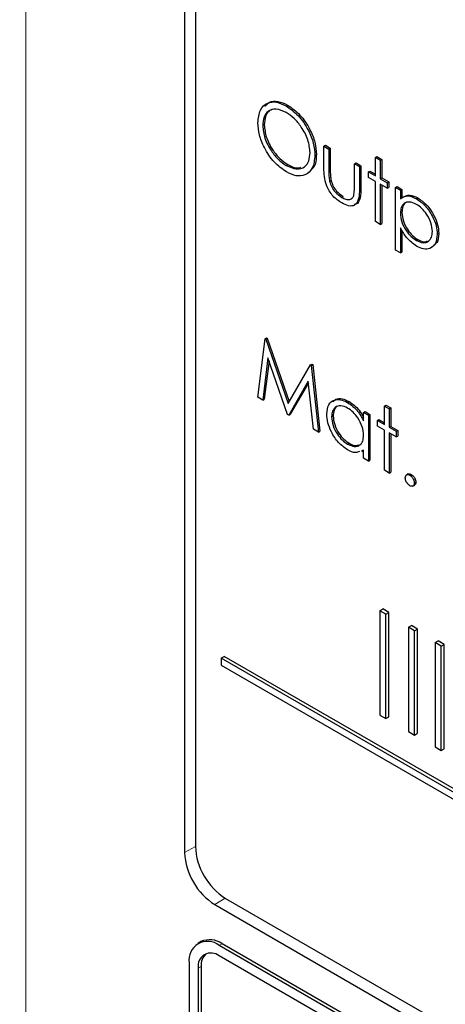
# Paper-space layout 'Blatt2' of a CAD drawing. Header units: millimetres. Extents: x 5 to 418, y 2 to 292.
# Tile 23 of 73: x 101.37 to 104.7, y 192.8 to 200.5. Entities that reach past the tile are written whole.
import ezdxf

# ---------------------------------------------------------------- set-up
doc = ezdxf.new("R2010")
doc.units = ezdxf.units.MM

psp = doc.layouts.new('Blatt2')

# ---------------------------------------------------------------- linework, layer by layer
at = {"color": 7, "linetype": 'Continuous', "lineweight": 18}
for p, q in [((101.4142, 207.4933), (101.4142, 184.7204)), ((103.7837, 199.3246), (103.7955, 199.3315)), ((104.023, 199.1782), (104.0348, 199.185)), ((102.7399, 194.031), (102.6557, 193.9841)), ((102.9741, 193.6253), (102.8914, 193.5759)), ((102.9268, 193.2561), (102.9503, 193.2697)), ((102.7618, 193.0791), (102.7854, 193.0927))]:
    psp.add_line(p, q, dxfattribs=at)
at = {"color": 7, "linetype": 'Continuous', "lineweight": 25}
for p, q in [((102.6557, 205.0074), (102.6557, 193.9841)), ((102.7399, 204.9199), (102.7399, 194.0327)), ((103.4492, 199.8283), (103.461, 199.8351)), ((103.267, 199.674), (103.2788, 199.6808)), ((103.7456, 199.5127), (103.7574, 199.5195)), ((103.7456, 199.5127), (103.7837, 199.4907)), ((103.7456, 199.3416), (103.7456, 199.5127)), ((103.7574, 199.5195), (103.7955, 199.4975)), ((103.7837, 199.4907), (103.7955, 199.4975)), ((103.7837, 199.4907), (103.7837, 199.3246)), ((103.7955, 199.4975), (103.7955, 199.3315)), ((103.6749, 199.4406), (103.6867, 199.4474)), ((104.1481, 199.4248), (104.1599, 199.4316)), ((104.1481, 199.4248), (104.1862, 199.4028)), ((104.1481, 199.2803), (104.1481, 199.4248)), ((104.1599, 199.4316), (104.198, 199.4096)), ((104.1862, 199.4028), (104.198, 199.4096)), ((104.1862, 199.4028), (104.1862, 199.2583)), ((104.198, 199.4096), (104.198, 199.2651)), ((103.4511, 199.3624), (103.4628, 199.3692)), ((103.985, 199.3745), (103.9967, 199.3813)), ((103.985, 199.3745), (104.023, 199.3525)), ((103.985, 199.2085), (103.985, 199.3745)), ((103.9967, 199.3813), (104.0348, 199.3593)), ((104.023, 199.3525), (104.0348, 199.3593)), ((104.023, 199.3525), (104.023, 199.1782)), ((104.0348, 199.3593), (104.0348, 199.185)), ((104.0937, 199.3117), (104.1055, 199.3185)), ((104.0937, 199.2678), (104.0937, 199.3117)), ((104.0937, 199.3117), (104.1481, 199.2803)), ((104.1055, 199.3185), (104.1481, 199.2939)), ((103.7897, 199.2374), (103.8015, 199.2443)), ((104.1481, 199.2364), (104.0937, 199.2678)), ((104.1481, 198.9223), (104.1481, 199.2364)), ((104.1862, 199.2583), (104.198, 199.2651)), ((104.1862, 199.2583), (104.2406, 199.2269)), ((104.198, 199.2651), (104.2524, 199.2337)), ((104.2406, 199.2269), (104.2524, 199.2337)), ((104.2524, 199.2337), (104.2524, 199.1898)), ((104.2406, 199.183), (104.1862, 199.2144)), ((104.1862, 199.2144), (104.1862, 198.9003)), ((104.198, 199.2076), (104.198, 198.9071)), ((104.2406, 199.2269), (104.2406, 199.183)), ((104.2406, 199.183), (104.2524, 199.1898)), ((104.3059, 199.1893), (104.3177, 199.1961)), ((104.3059, 199.1893), (104.3439, 199.1673)), ((104.3059, 198.6993), (104.3059, 199.1893)), ((104.3177, 199.1961), (104.3557, 199.1741)), ((104.3439, 199.1673), (104.3557, 199.1741)), ((104.3439, 199.1673), (104.3439, 199.101)), ((104.3557, 199.1741), (104.3557, 199.1078)), ((103.8849, 199.1119), (103.8967, 199.1187)), ((104.4692, 199.1012), (104.481, 199.108)), ((104.1862, 198.9003), (104.1481, 198.9223)), ((104.3439, 198.9875), (104.3557, 198.9943)), ((104.1862, 198.9003), (104.198, 198.9071)), ((104.3439, 198.8741), (104.3439, 198.6774)), ((104.3557, 198.8557), (104.3557, 198.6842)), ((104.4695, 198.7745), (104.4813, 198.7813)), ((104.6322, 198.8228), (104.644, 198.8296)), ((104.3439, 198.6774), (104.3059, 198.6993)), ((104.3439, 198.6774), (104.3557, 198.6842)), ((103.2289, 197.5477), (103.2849, 198.0053)), ((103.2849, 198.0053), (103.2967, 198.0121)), ((103.2849, 198.0053), (103.2903, 198.0022)), ((103.2903, 198.0022), (103.3021, 198.009)), ((103.2903, 198.0022), (103.4655, 197.499)), ((103.2967, 198.0121), (103.3021, 198.009)), ((103.3021, 198.009), (103.4743, 197.5143)), ((103.3078, 197.8555), (103.2672, 197.5256)), ((103.4615, 197.4134), (103.3078, 197.8555)), ((103.3159, 197.8322), (103.279, 197.5324)), ((103.4655, 197.499), (103.6402, 197.8002)), ((103.6402, 197.8002), (103.652, 197.807)), ((103.6402, 197.8002), (103.6458, 197.797)), ((103.6458, 197.797), (103.6576, 197.8038)), ((103.6458, 197.797), (103.7021, 197.2745)), ((103.652, 197.807), (103.6576, 197.8038)), ((103.6576, 197.8038), (103.7139, 197.2813)), ((103.6232, 197.6726), (103.4701, 197.4085)), ((103.6245, 197.6612), (103.4819, 197.4153)), ((103.6639, 197.2966), (103.6232, 197.6726)), ((103.2672, 197.5256), (103.2289, 197.5477)), ((103.2672, 197.5256), (103.279, 197.5324)), ((103.9302, 197.5071), (103.942, 197.5139)), ((104.2188, 197.4787), (104.2306, 197.4855)), ((104.2188, 197.4787), (104.2569, 197.4567)), ((104.2188, 197.3342), (104.2188, 197.4787)), ((104.2306, 197.4855), (104.2687, 197.4635)), ((104.2569, 197.4567), (104.2687, 197.4635)), ((104.2569, 197.4567), (104.2569, 197.3123)), ((104.2687, 197.4635), (104.2687, 197.3191)), ((103.4701, 197.4085), (103.4615, 197.4134)), ((103.4701, 197.4085), (103.4819, 197.4153)), ((103.8055, 197.3944), (103.8172, 197.4012)), ((104.0557, 197.4284), (104.0675, 197.4352)), ((104.0557, 197.3622), (104.0557, 197.4284)), ((104.0557, 197.4284), (104.0937, 197.4065)), ((104.0675, 197.4352), (104.1055, 197.4133)), ((104.0937, 197.4065), (104.1055, 197.4133)), ((104.0937, 197.4065), (104.0937, 197.0484)), ((104.1055, 197.4133), (104.1055, 197.0552)), ((104.1645, 197.3656), (104.1762, 197.3724)), ((104.1645, 197.3217), (104.1645, 197.3656)), ((104.1645, 197.3656), (104.2188, 197.3342)), ((104.2188, 197.2903), (104.1645, 197.3217)), ((104.1762, 197.3724), (104.2188, 197.3478)), ((104.2569, 197.3123), (104.2687, 197.3191)), ((104.2569, 197.3123), (104.3113, 197.2809)), ((104.2687, 197.3191), (104.3231, 197.2877)), ((103.7021, 197.2745), (103.6639, 197.2966)), ((103.7021, 197.2745), (103.7139, 197.2813)), ((104.2188, 196.9762), (104.2188, 197.2903)), ((104.3113, 197.2369), (104.2569, 197.2683)), ((104.2569, 197.2683), (104.2569, 196.9542)), ((104.2687, 197.2615), (104.2687, 196.961)), ((104.3113, 197.2809), (104.3231, 197.2877)), ((104.3113, 197.2809), (104.3113, 197.2369)), ((104.3113, 197.2369), (104.3231, 197.2437)), ((104.3231, 197.2877), (104.3231, 197.2437)), ((103.9304, 197.1804), (103.9422, 197.1872)), ((104.0557, 197.1323), (104.0405, 197.1281)), ((104.0412, 197.1227), (104.0557, 197.1311)), ((104.0557, 197.0704), (104.0557, 197.1323)), ((104.0937, 197.0484), (104.0557, 197.0704)), ((104.0937, 197.0484), (104.1055, 197.0552)), ((104.2569, 196.9542), (104.2188, 196.9762)), ((104.2569, 196.9542), (104.2687, 196.961)), ((104.4057, 196.9472), (104.3909, 196.9387)), ((104.4174, 196.937), (104.4292, 196.9438)), ((104.4407, 196.8519), (104.4555, 196.8604)), ((104.4527, 196.8757), (104.4645, 196.8825)), ((104.1837, 195.8766), (104.2073, 195.8902)), ((104.2308, 195.8494), (104.1837, 195.8766)), ((104.1837, 195.8766), (104.1837, 195.06)), ((104.2544, 195.863), (104.2073, 195.8902)), ((104.2308, 195.8494), (104.2544, 195.863)), ((104.2308, 195.0328), (104.2308, 195.8494)), ((104.2544, 195.0464), (104.2544, 195.863)), ((104.4081, 195.7471), (104.4316, 195.7607)), ((104.4552, 195.7198), (104.4081, 195.7471)), ((104.4081, 195.7471), (104.4081, 194.9305)), ((104.4788, 195.7334), (104.4316, 195.7607)), ((104.4552, 195.7198), (104.4788, 195.7334)), ((104.4552, 194.9033), (104.4552, 195.7198)), ((104.4788, 194.9169), (104.4788, 195.7334)), ((104.6166, 195.6266), (104.6402, 195.6402)), ((104.6638, 195.5994), (104.6166, 195.6266)), ((104.6166, 195.6266), (104.6166, 194.8101)), ((104.6874, 195.613), (104.6402, 195.6402)), ((104.6638, 195.5994), (104.6874, 195.613)), ((104.6874, 194.7965), (104.6874, 195.613)), ((104.6638, 194.7829), (104.6638, 195.5994)), ((102.9425, 195.5044), (102.9661, 195.518)), ((114.5234, 188.8188), (102.9425, 195.5044)), ((102.9425, 195.5044), (102.9425, 195.4499)), ((114.547, 188.8325), (102.9661, 195.518)), ((102.9425, 195.4499), (114.5234, 188.7644)), ((104.1837, 195.06), (104.2308, 195.0328)), ((104.2308, 195.0328), (104.2544, 195.0464)), ((104.4081, 194.9305), (104.4552, 194.9033)), ((104.4552, 194.9033), (104.4788, 194.9169)), ((104.6166, 194.8101), (104.6638, 194.7829)), ((104.6638, 194.7829), (104.6874, 194.7965)), ((102.9756, 193.6245), (114.7607, 186.8211)), ((102.8914, 193.5759), (114.7944, 186.7044)), ((102.7837, 193.2862), (102.7601, 193.2726)), ((114.7119, 186.4527), (102.9268, 193.2561)), ((114.7355, 186.4663), (102.9503, 193.2697)), ((105.8731, 191.4736), (102.9268, 193.1744)), ((102.6911, 193.12), (102.6911, 189.3094)), ((102.7618, 193.0791), (102.7618, 189.2686)), ((102.7854, 193.0927), (102.7854, 189.2822))]:
    psp.add_line(p, q, dxfattribs=at)
for centre, radius, start, end in [((103.2516, 194.056), 0.5123, 182.60548, 237.39452), ((103.1675, 194.0074), 0.5123, 182.60548, 237.39452), ((102.8527, 193.1334), 0.1677, 54.38242, 114.30712), ((102.8348, 193.1433), 0.1456, 50.79671, 189.21404), ((102.8624, 193.0955), 0.1019, 50.79671, 189.21404), ((102.908, 193.1032), 0.1231, 134.00445, 184.8598)]:
    psp.add_arc(centre, radius, start, end, dxfattribs=at)
at = {"color": 7, "linetype": 'Continuous', "lineweight": 18}
psp.add_open_spline([(95.6334, 212.4953), (97.433, 211.3444), (101.0332, 209.0418), (106.6968, 205.6313), (112.5822, 202.2461), (118.2059, 199.1611), (121.8843, 197.2491), (123.4728, 196.4234)], degree=3, knots=[0, 0, 0, 0, 0.204721, 0.409562, 0.623395, 0.837364, 1, 1, 1, 1], dxfattribs=at)
at = {"color": 7, "linetype": 'Continuous', "lineweight": 25}
for points, knots in [([(95.7781, 212.1963), (96.4673, 211.7476), (98.3911, 210.4953), (101.7059, 208.4298), (105.7185, 205.9979), (109.8914, 203.56), (114.1375, 201.1628), (118.2908, 198.9004), (121.4607, 197.2255), (123.1971, 196.3406), (123.621, 196.1246)], [0, 0, 0, 0, 0.079167, 0.220979, 0.371612, 0.522329, 0.673084, 0.823745, 0.956982, 1, 1, 1, 1]), ([(103.2289, 199.6958), (103.2328, 199.7313), (103.2406, 199.8024), (103.2987, 199.855), (103.372, 199.8639), (103.4235, 199.8402), (103.4492, 199.8283)], [0, 0, 0, 0, 0.279731, 0.5593268, 0.7796805, 1, 1, 1, 1]), ([(103.2839, 199.8231), (103.2946, 199.8362), (103.3192, 199.8664), (103.3845, 199.8698), (103.4355, 199.8467), (103.461, 199.8351)], [0, 0, 0, 0, 0.2774234, 0.6387397, 1, 1, 1, 1]), ([(103.4511, 199.777), (103.4243, 199.7884), (103.3707, 199.8113), (103.3094, 199.7921), (103.2727, 199.7439), (103.2689, 199.6973), (103.267, 199.674)], [0, 0, 0, 0, 0.279627, 0.55935, 0.77963, 1, 1, 1, 1]), ([(103.3648, 199.8032), (103.3492, 199.8009), (103.3156, 199.7959), (103.2848, 199.7499), (103.2808, 199.7038), (103.2788, 199.6808)], [0, 0, 0, 0, 0.303416, 0.651638, 1, 1, 1, 1]), ([(103.4492, 199.8283), (103.4824, 199.8051), (103.5489, 199.7586), (103.6232, 199.6462), (103.6684, 199.5348), (103.6727, 199.472), (103.6749, 199.4406)], [0, 0, 0, 0, 0.279767, 0.559358, 0.779571, 1, 1, 1, 1]), ([(103.6368, 199.4627), (103.6336, 199.4957), (103.6271, 199.5617), (103.5754, 199.6589), (103.5143, 199.7332), (103.4721, 199.7624), (103.4511, 199.777)], [0, 0, 0, 0, 0.279468, 0.55887, 0.779516, 1, 1, 1, 1]), ([(103.461, 199.8351), (103.4942, 199.8119), (103.5607, 199.7654), (103.635, 199.653), (103.6802, 199.5416), (103.6845, 199.4788), (103.6867, 199.4474)], [0, 0, 0, 0, 0.279767, 0.559358, 0.779571, 1, 1, 1, 1]), ([(103.4526, 199.3113), (103.4197, 199.3344), (103.354, 199.3808), (103.2808, 199.4923), (103.2357, 199.6024), (103.2312, 199.6646), (103.2289, 199.6958)], [0, 0, 0, 0, 0.279663, 0.559354, 0.779636, 1, 1, 1, 1]), ([(103.267, 199.674), (103.2702, 199.6412), (103.2767, 199.5757), (103.328, 199.4795), (103.3881, 199.4047), (103.4301, 199.3765), (103.4511, 199.3624)], [0, 0, 0, 0, 0.279416, 0.559077, 0.779478, 1, 1, 1, 1]), ([(103.2788, 199.6808), (103.282, 199.648), (103.2885, 199.5825), (103.3398, 199.4863), (103.3999, 199.4115), (103.4418, 199.3833), (103.4628, 199.3692)], [0, 0, 0, 0, 0.279416, 0.559077, 0.779478, 1, 1, 1, 1]), ([(103.4511, 199.3624), (103.478, 199.3504), (103.5319, 199.3264), (103.5943, 199.344), (103.631, 199.3927), (103.6349, 199.4394), (103.6368, 199.4627)], [0, 0, 0, 0, 0.27983, 0.559389, 0.779654, 1, 1, 1, 1]), ([(103.6749, 199.4406), (103.6712, 199.4048), (103.6637, 199.3331), (103.6033, 199.2837), (103.5302, 199.2741), (103.4784, 199.2989), (103.4526, 199.3113)], [0, 0, 0, 0, 0.27963, 0.559343, 0.779597, 1, 1, 1, 1]), ([(103.6867, 199.4474), (103.6848, 199.4093), (103.6822, 199.3568), (103.6523, 199.3346), (103.6441, 199.3285)], [0, 0, 0, 0, 0.727298, 1, 1, 1, 1]), ([(103.4628, 199.3692), (103.4907, 199.3548), (103.5282, 199.3355), (103.5564, 199.3456), (103.5637, 199.3481)], [0, 0, 0, 0, 0.744695, 1, 1, 1, 1]), ([(103.8846, 199.0682), (103.861, 199.0839), (103.814, 199.1154), (103.748, 199.2251), (103.7465, 199.2974), (103.7456, 199.3416)], [0, 0, 0, 0, 0.28097, 0.559785, 1, 1, 1, 1]), ([(103.7837, 199.3246), (103.7837, 199.3089), (103.7836, 199.2808), (103.7879, 199.2507), (103.7897, 199.2374)], [0, 0, 0, 0, 0.5603768, 1, 1, 1, 1]), ([(103.7955, 199.3315), (103.7954, 199.3157), (103.7954, 199.2876), (103.7996, 199.2575), (103.8015, 199.2443)], [0, 0, 0, 0, 0.5603768, 1, 1, 1, 1]), ([(103.7897, 199.2374), (103.7944, 199.2227), (103.8038, 199.1933), (103.8379, 199.145), (103.8671, 199.1245), (103.8849, 199.1119)], [0, 0, 0, 0, 0.280117, 0.560544, 1, 1, 1, 1]), ([(103.8015, 199.2443), (103.8062, 199.2295), (103.8156, 199.2001), (103.8497, 199.1518), (103.8789, 199.1313), (103.8967, 199.1187)], [0, 0, 0, 0, 0.280117, 0.560544, 1, 1, 1, 1]), ([(104.023, 199.1782), (104.0227, 199.1517), (104.022, 199.0989), (103.9922, 199.0463), (103.9391, 199.0407), (103.9028, 199.059), (103.8846, 199.0682)], [0, 0, 0, 0, 0.281501, 0.559646, 0.779298, 1, 1, 1, 1]), ([(103.9787, 199.1248), (103.981, 199.1397), (103.9851, 199.1662), (103.985, 199.1955), (103.985, 199.2085)], [0, 0, 0, 0, 0.559371, 1, 1, 1, 1]), ([(104.0348, 199.185), (104.0342, 199.1591), (104.033, 199.1076), (104.012, 199.0581), (103.9868, 199.0569), (103.9819, 199.0567)], [0, 0, 0, 0, 0.448451, 0.891556, 1, 1, 1, 1]), ([(103.8849, 199.1119), (103.896, 199.1063), (103.918, 199.0951), (103.9462, 199.0941), (103.9677, 199.1039), (103.975, 199.1179), (103.9787, 199.1248)], [0, 0, 0, 0, 0.28027, 0.560007, 0.780074, 1, 1, 1, 1]), ([(104.3439, 199.101), (104.3632, 199.1134), (104.3978, 199.1355), (104.4473, 199.1117), (104.4692, 199.1012)], [0, 0, 0, 0, 0.558418, 1, 1, 1, 1]), ([(104.4689, 199.0575), (104.4505, 199.0658), (104.4138, 199.0825), (104.3725, 199.0683), (104.3475, 199.0354), (104.3451, 199.0035), (104.3439, 198.9875)], [0, 0, 0, 0, 0.279747, 0.559315, 0.779515, 1, 1, 1, 1]), ([(104.3557, 199.1078), (104.375, 199.1202), (104.4096, 199.1423), (104.4591, 199.1185), (104.481, 199.108)], [0, 0, 0, 0, 0.558418, 1, 1, 1, 1]), ([(104.4032, 199.0754), (104.3965, 199.0741), (104.3777, 199.0706), (104.3597, 199.0414), (104.357, 199.01), (104.3557, 198.9943)], [0, 0, 0, 0, 0.219851, 0.609672, 1, 1, 1, 1]), ([(104.4692, 199.1012), (104.493, 199.0844), (104.5406, 199.0506), (104.5936, 198.9702), (104.6271, 198.8906), (104.6305, 198.8454), (104.6322, 198.8228)], [0, 0, 0, 0, 0.279627, 0.559432, 0.779703, 1, 1, 1, 1]), ([(104.481, 199.108), (104.5048, 199.0912), (104.5524, 199.0574), (104.6054, 198.977), (104.6389, 198.8974), (104.6423, 198.8522), (104.644, 198.8296)], [0, 0, 0, 0, 0.279627, 0.559432, 0.779703, 1, 1, 1, 1]), ([(104.5942, 198.8443), (104.5916, 198.8667), (104.5866, 198.9114), (104.5531, 198.9775), (104.5117, 199.0282), (104.4832, 199.0477), (104.4689, 199.0575)], [0, 0, 0, 0, 0.279387, 0.559092, 0.779508, 1, 1, 1, 1]), ([(104.3439, 198.9875), (104.346, 198.9652), (104.35, 198.9205), (104.3847, 198.8541), (104.4265, 198.804), (104.4552, 198.7843), (104.4695, 198.7745)], [0, 0, 0, 0, 0.279654, 0.558875, 0.779455, 1, 1, 1, 1]), ([(104.3557, 198.9943), (104.3578, 198.972), (104.3618, 198.9273), (104.3965, 198.8609), (104.4383, 198.8108), (104.4669, 198.7911), (104.4813, 198.7813)], [0, 0, 0, 0, 0.279654, 0.558875, 0.779455, 1, 1, 1, 1]), ([(104.4704, 198.73), (104.4428, 198.7502), (104.3934, 198.7863), (104.3591, 198.8472), (104.3439, 198.8741)], [0, 0, 0, 0, 0.558466, 1, 1, 1, 1]), ([(104.4695, 198.7745), (104.4876, 198.7666), (104.5239, 198.7509), (104.5647, 198.7653), (104.5894, 198.7978), (104.5926, 198.8288), (104.5942, 198.8443)], [0, 0, 0, 0, 0.2796281, 0.5592472, 0.779775, 1, 1, 1, 1]), ([(104.6322, 198.8228), (104.6295, 198.7969), (104.6239, 198.745), (104.5796, 198.71), (104.5266, 198.7031), (104.4892, 198.721), (104.4704, 198.73)], [0, 0, 0, 0, 0.27954, 0.559273, 0.779559, 1, 1, 1, 1]), ([(104.4813, 198.7813), (104.4999, 198.7723), (104.5285, 198.7586), (104.5496, 198.768), (104.5569, 198.7713)], [0, 0, 0, 0, 0.650568, 1, 1, 1, 1]), ([(104.644, 198.8296), (104.6422, 198.8024), (104.6395, 198.7609), (104.6149, 198.7441), (104.6064, 198.7383)], [0, 0, 0, 0, 0.658028, 1, 1, 1, 1]), ([(103.8161, 197.5123), (103.8231, 197.5197), (103.8409, 197.5385), (103.8866, 197.54), (103.9235, 197.5226), (103.942, 197.5139)], [0, 0, 0, 0, 0.246314, 0.623076, 1, 1, 1, 1]), ([(103.7674, 197.4168), (103.7703, 197.4426), (103.7762, 197.4941), (103.8211, 197.5279), (103.8742, 197.534), (103.9115, 197.5161), (103.9302, 197.5071)], [0, 0, 0, 0, 0.279413, 0.559191, 0.779548, 1, 1, 1, 1]), ([(103.9307, 197.4629), (103.9126, 197.4709), (103.8762, 197.487), (103.8349, 197.4735), (103.8101, 197.4411), (103.807, 197.4099), (103.8055, 197.3944)], [0, 0, 0, 0, 0.279767, 0.559291, 0.779719, 1, 1, 1, 1]), ([(103.8656, 197.4805), (103.8589, 197.4793), (103.8402, 197.4759), (103.8222, 197.4471), (103.8189, 197.4165), (103.8172, 197.4012)], [0, 0, 0, 0, 0.219758, 0.610009, 1, 1, 1, 1]), ([(103.9302, 197.5071), (103.9582, 197.4873), (104.0083, 197.4519), (104.0412, 197.3896), (104.0557, 197.3622)], [0, 0, 0, 0, 0.559062, 1, 1, 1, 1]), ([(104.0557, 197.2486), (104.0536, 197.271), (104.0496, 197.3158), (104.0153, 197.3823), (103.974, 197.434), (103.9452, 197.4532), (103.9307, 197.4629)], [0, 0, 0, 0, 0.2796602, 0.5592103, 0.7794872, 1, 1, 1, 1]), ([(103.942, 197.5139), (103.9702, 197.4945), (104.0151, 197.4635), (104.0447, 197.4087), (104.0557, 197.3884)], [0, 0, 0, 0, 0.628792, 1, 1, 1, 1]), ([(103.929, 197.1372), (103.9052, 197.1542), (103.8575, 197.1882), (103.8048, 197.2693), (103.7722, 197.3492), (103.769, 197.3943), (103.7674, 197.4168)], [0, 0, 0, 0, 0.279573, 0.559333, 0.779589, 1, 1, 1, 1]), ([(103.8055, 197.3944), (103.808, 197.372), (103.8132, 197.3272), (103.8466, 197.2612), (103.8876, 197.21), (103.9161, 197.1903), (103.9304, 197.1804)], [0, 0, 0, 0, 0.279429, 0.559146, 0.77957, 1, 1, 1, 1]), ([(103.8172, 197.4012), (103.8198, 197.3788), (103.8249, 197.334), (103.8583, 197.268), (103.8994, 197.2168), (103.9279, 197.1971), (103.9422, 197.1872)], [0, 0, 0, 0, 0.279429, 0.559146, 0.77957, 1, 1, 1, 1]), ([(103.9304, 197.1804), (103.9486, 197.1725), (103.9849, 197.1565), (104.0273, 197.168), (104.0519, 197.2012), (104.0544, 197.2328), (104.0557, 197.2486)], [0, 0, 0, 0, 0.2798222, 0.5593866, 0.7796028, 1, 1, 1, 1]), ([(103.9422, 197.1872), (103.9608, 197.1782), (103.9904, 197.1639), (104.0129, 197.1727), (104.0212, 197.176)], [0, 0, 0, 0, 0.628782, 1, 1, 1, 1]), ([(104.0247, 197.1236), (104.0141, 197.1189), (103.9873, 197.1069), (103.951, 197.1258), (103.929, 197.1372)], [0, 0, 0, 0, 0.3965382, 1, 1, 1, 1]), ([(104.382, 196.9166), (104.3826, 196.9222), (104.3839, 196.9336), (104.3935, 196.9413), (104.4051, 196.9428), (104.4133, 196.9389), (104.4174, 196.937)], [0, 0, 0, 0, 0.279576, 0.559284, 0.779552, 1, 1, 1, 1]), ([(104.4046, 196.9457), (104.4052, 196.9464), (104.4083, 196.9494), (104.4171, 196.9493), (104.4251, 196.9456), (104.4292, 196.9438)], [0, 0, 0, 0, 0.1165381, 0.5580897, 1, 1, 1, 1]), ([(104.4174, 196.937), (104.4226, 196.9333), (104.4331, 196.9259), (104.4445, 196.908), (104.4518, 196.8905), (104.4524, 196.8807), (104.4527, 196.8757)], [0, 0, 0, 0, 0.279602, 0.559212, 0.779475, 1, 1, 1, 1]), ([(104.4292, 196.9438), (104.4344, 196.9401), (104.4449, 196.9327), (104.4563, 196.9148), (104.4635, 196.8974), (104.4642, 196.8875), (104.4645, 196.8825)], [0, 0, 0, 0, 0.279602, 0.559212, 0.779475, 1, 1, 1, 1]), ([(104.4174, 196.8553), (104.4122, 196.8591), (104.4018, 196.8666), (104.3903, 196.8843), (104.3832, 196.9017), (104.3824, 196.9116), (104.382, 196.9166)], [0, 0, 0, 0, 0.279581, 0.559143, 0.779575, 1, 1, 1, 1]), ([(104.4527, 196.8757), (104.4521, 196.8701), (104.4509, 196.8587), (104.4412, 196.8511), (104.4297, 196.8495), (104.4215, 196.8534), (104.4174, 196.8553)], [0, 0, 0, 0, 0.279469, 0.559358, 0.779674, 1, 1, 1, 1]), ([(104.4645, 196.8825), (104.464, 196.8767), (104.4631, 196.8662), (104.4565, 196.862), (104.4536, 196.8602)], [0, 0, 0, 0, 0.554441, 1, 1, 1, 1])]:
    psp.add_open_spline(points, degree=3, knots=knots, dxfattribs=at)

doc.saveas('drawing.dxf')
